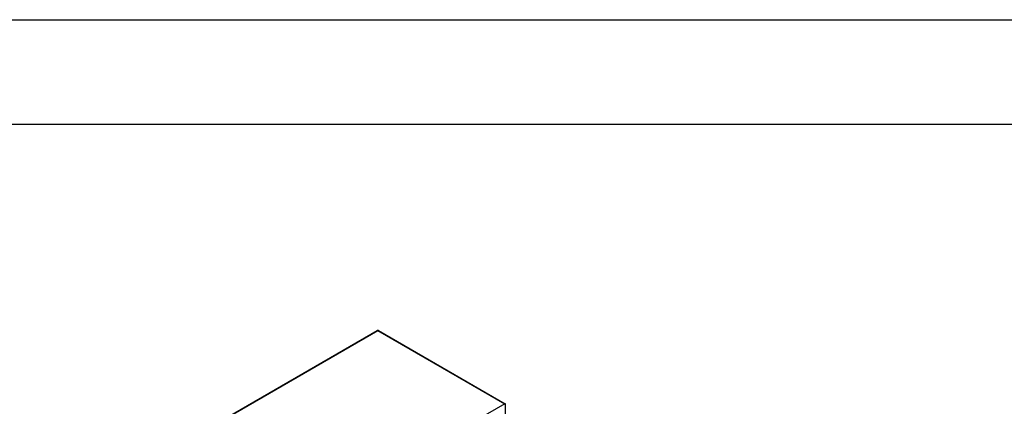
# Model space of a CAD drawing. Extents: x 0 to 2359, y -14 to 1663.
# Tile 24 of 38: x 1401 to 1638, y 1570 to 1663. Entities that reach past the tile are written whole.
import ezdxf

# ---------------------------------------------------------------- set-up
doc = ezdxf.new("R2010")
doc.units = 0
doc.header["$LTSCALE"] = 25.4
doc.layers.get('0').update_dxf_attribs({"linetype": 'CONTINUOUS'})

# ---------------------------------------------------------------- blocks, each defined once
blk = doc.blocks.new('ata-Border-A1-002')
at = {"color": 253, "ltscale": 0.5}
blk.add_line((0, 594), (841, 594), dxfattribs=at)
blk.add_line((7, 585), (834, 585))

msp = doc.modelspace()

# ---------------------------------------------------------------- linework, layer by layer
for p, q in [((1437.5395046, 1559.6238057), (1487.0369793, 1588.201186)), ((1437.6645046, 1559.6114235), (1487.1619793, 1588.1888038)), ((1487.1619793, 1588.1888038), (1517.7443476, 1570.5320653)), ((1487.2869793, 1588.201186), (1517.8693476, 1570.5444475)), ((1517.7443476, 1570.5320653), (1468.2468729, 1541.9546849)), ((1517.9211243, 1549.8461782), (1517.9211243, 1570.4300032))]:
    msp.add_line(p, q)
msp.add_arc((1487.1619793, 1587.9846797), 0.25, 60, 120)
for centre, major_axis, start_param, end_param in [((1487.1619793, 1587.9846797), (-0.125, 0.2165064), 5.4977871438, 6.2831853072), ((1487.1619793, 1587.9846797), (0.125, 0.2165064), 0, 0.7853981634), ((1517.7443476, 1570.3279411), (0.125, 0.2165064), 5.4977871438, 7.0685834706)]:
    msp.add_ellipse(centre, major_axis=major_axis, ratio=0.5773502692, start_param=start_param, end_param=end_param)

# ---------------------------------------------------------------- block references
at = {"xscale": 2.8, "yscale": 2.8, "zscale": 2.8}
msp.add_blockref('ata-Border-A1-002', (0, 0), dxfattribs=at)

doc.saveas('drawing.dxf')
